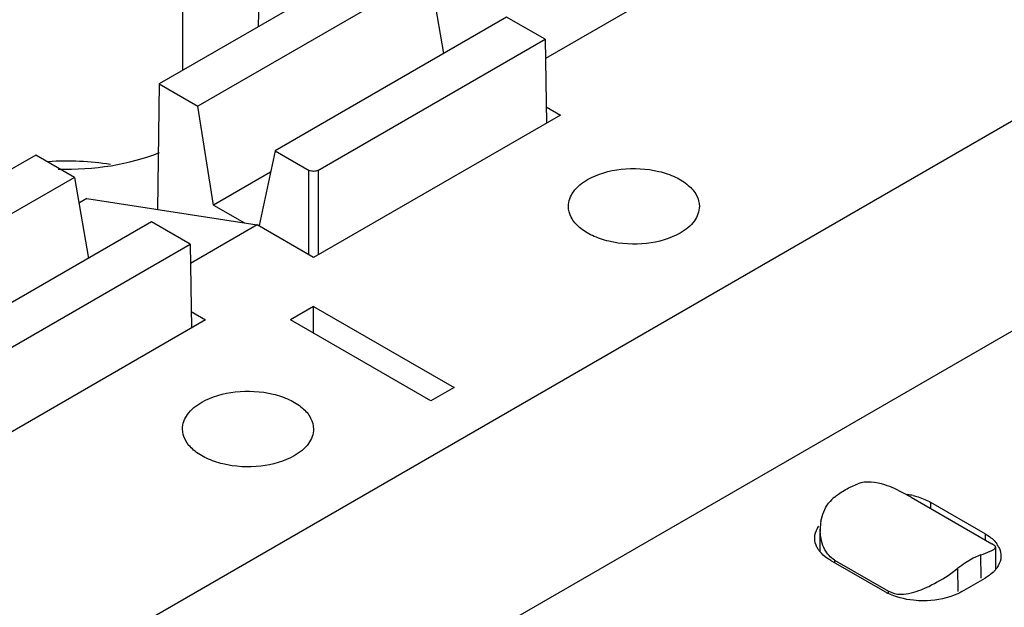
# Model space of a CAD drawing. Header units: inches. Extents: x 0 to 22, y 0 to 17.
# Tile 8 of 51: x 2.783 to 3.138, y 14.176 to 14.388. Entities that reach past the tile are written whole.
import ezdxf

# ---------------------------------------------------------------- set-up
doc = ezdxf.new("R2010")
doc.units = ezdxf.units.IN
doc.header["$LTSCALE"] = 1.21
doc.header["$MEASUREMENT"] = 0
doc.layers.get('0').update_dxf_attribs({"linetype": 'CONTINUOUS'})

msp = doc.modelspace()

# ---------------------------------------------------------------- linework, layer by layer
at = {"color": 7, "linetype": 'CONTINUOUS'}
for p, q in [((2.5223502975, 13.9944118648), (3.6693109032, 14.6566525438)), ((2.5295284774, 13.9227638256), (3.6764890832, 14.5850045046)), ((2.8413220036, 14.4241890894), (2.8413220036, 14.3696054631)), ((2.9164884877, 14.4130056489), (2.8329719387, 14.3647842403)), ((2.8690354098, 14.408187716), (2.868691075, 14.3854080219)), ((2.9304079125, 14.4049687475), (2.8468913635, 14.3567473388)), ((2.9304079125, 14.4049687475), (2.9354887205, 14.3757547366)), ((3.0269267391, 14.4055009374), (2.9722707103, 14.3739432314)), ((2.9582467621, 14.3888949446), (2.8747302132, 14.3406735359)), ((2.972166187, 14.3808580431), (2.9582467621, 14.3888949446)), ((2.8901935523, 14.3335280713), (2.972166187, 14.3808580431)), ((2.972166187, 14.3808580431), (2.9726237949, 14.3505846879)), ((2.8329719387, 14.3647842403), (2.8322866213, 14.3194466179)), ((2.8329719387, 14.3647842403), (2.8468913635, 14.3567473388)), ((2.8525657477, 14.3210459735), (2.8468913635, 14.3567473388)), ((2.9725338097, 14.3565377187), (2.9777339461, 14.3535352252)), ((2.9777339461, 14.3535352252), (2.8886496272, 14.3020990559)), ((2.7884297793, 14.3390661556), (2.7049132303, 14.290844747)), ((2.8023492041, 14.3310292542), (2.7884297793, 14.3390661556)), ((2.8747302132, 14.3406735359), (2.8689792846, 14.3137236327)), ((2.8747302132, 14.3406735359), (2.8871057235, 14.3335280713)), ((2.8730679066, 14.3328836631), (2.8525657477, 14.3210459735)), ((2.8869793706, 14.3030634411), (2.8869793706, 14.3336010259)), ((2.8903199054, 14.3336010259), (2.8903199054, 14.3030634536)), ((2.8023492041, 14.3310292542), (2.7188326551, 14.2828078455)), ((2.8023492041, 14.3310292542), (2.8074300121, 14.3018152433)), ((2.8068616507, 14.3233823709), (2.8039695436, 14.3217125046)), ((2.8068616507, 14.3233823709), (2.8682452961, 14.313880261)), ((2.8525657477, 14.3210459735), (2.8637788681, 14.3145716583)), ((2.8301880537, 14.3149554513), (2.7466715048, 14.2667340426)), ((2.8441074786, 14.3069185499), (2.8301880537, 14.3149554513)), ((2.8682452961, 14.313880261), (2.8442120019, 14.3000037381)), ((2.8886496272, 14.3020990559), (2.8682452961, 14.313880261)), ((2.7621348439, 14.259588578), (2.8441074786, 14.3069185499)), ((2.8441074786, 14.3069185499), (2.8445650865, 14.2766451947)), ((2.8444751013, 14.2825982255), (2.8496752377, 14.2795957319)), ((2.8886496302, 14.284417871), (2.8802979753, 14.2795957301)), ((2.8886496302, 14.2747735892), (2.8886496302, 14.284417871)), ((2.8886496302, 14.284417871), (2.9393269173, 14.2551574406)), ((2.8496752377, 14.2795957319), (2.7605909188, 14.2281595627)), ((2.9309752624, 14.2503352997), (2.8802979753, 14.2795957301)), ((2.9393269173, 14.2551574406), (2.9309752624, 14.2503352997)), ((3.082147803, 14.2192480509), (3.084912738, 14.2204462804)), ((3.1042317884, 14.2156081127), (3.0982201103, 14.2187248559)), ((3.1042318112, 14.2156082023), (3.1332815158, 14.198835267)), ((3.1113604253, 14.2114922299), (3.1113604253, 14.2136996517)), ((3.1308476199, 14.2024479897), (3.1113604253, 14.2136996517)), ((3.0713565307, 14.1961106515), (3.0713865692, 14.2040423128)), ((3.1308476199, 14.2024479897), (3.1308476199, 14.200240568)), ((3.1340806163, 14.1983279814), (3.1332816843, 14.1988350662)), ((3.134352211, 14.1971016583), (3.1346149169, 14.1976070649)), ((3.1346148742, 14.197607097), (3.1346746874, 14.1896929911)), ((3.1266245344, 14.1935677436), (3.1238363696, 14.1919555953)), ((3.1293924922, 14.1947642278), (3.1266245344, 14.1935677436)), ((3.1294559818, 14.1863636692), (3.1293924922, 14.1947642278)), ((3.0751699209, 14.1928037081), (3.0946571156, 14.1815520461)), ((3.0765610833, 14.1929365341), (3.076557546, 14.1920025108)), ((3.0765610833, 14.1929365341), (3.0960480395, 14.1816850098)), ((3.1184827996, 14.1880372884), (3.1210713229, 14.1899535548)), ((3.1211036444, 14.1815467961), (3.1210719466, 14.1899531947)), ((3.1224959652, 14.1815520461), (3.1308476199, 14.1863741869)), ((3.0960505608, 14.1810163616), (3.0960480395, 14.1816850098)), ((3.0960480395, 14.1816850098), (3.0981763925, 14.1808391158))]:
    msp.add_line(p, q, dxfattribs=at)
for centre, radius, start, end in [((3.0846422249, 14.2055530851), 0.0129017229, 128.6054751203, 142.1999843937), ((3.0979518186, 14.1867692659), 0.0302212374, 76.6777119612, 80.6530994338), ((3.0889184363, 14.203978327), 0.0175320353, 179.790957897, 182.414501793), ((3.0885716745, 14.2039875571), 0.0171852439, 170.0412779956, 179.817513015), ((3.1278507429, 14.1935279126), 0.0089522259, 29.4288793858, 35.5028191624), ((3.0789066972, 14.2022455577), 0.0098575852, 215.4742043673, 218.7599090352), ((3.1430907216, 14.1624644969), 0.0352200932, 123.1399937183, 128.6951441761), ((3.1264330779, 14.1963597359), 0.0107264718, 318.014628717, 321.3301250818), ((3.1271205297, 14.1958088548), 0.0098455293, 321.3334032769, 324.5271193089), ((3.1042860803, 14.1982532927), 0.0192781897, 240.0347589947, 243.4737349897)]:
    msp.add_arc(centre, radius, start, end, dxfattribs=at)
for centre, start_param, end_param in [((2.7995653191, 14.3680802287), -1.6230287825, -0.9688418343), ((2.7995653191, 14.3028004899), 1.3002730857, 1.6824689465)]:
    msp.add_ellipse(centre, major_axis=(0.0590551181, -0), ratio=0.5774314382, start_param=start_param, end_param=end_param, dxfattribs=at)
for points, knots in [([(2.8901935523, 14.3335280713), (2.8897382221, 14.3332651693), (2.8886496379, 14.333145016), (2.8875610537, 14.3332651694), (2.8871057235, 14.3335280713)], [0, 0, 0, 0, 0.5000000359, 1, 1, 1, 1]), ([(2.9874775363, 14.3302282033), (2.9911322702, 14.3323384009), (2.9998677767, 14.3347025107), (3.0109128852, 14.3341432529), (3.0190224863, 14.3314407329), (3.0237653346, 14.328548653), (3.02697854, 14.324894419), (3.0278018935, 14.3219464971), (3.0278025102, 14.3205839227)], [0, 0, 0, 0, 0.2699311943, 0.5613185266, 0.6954613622, 0.8131323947, 0.912847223, 1, 1, 1, 1]), ([(2.980559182, 14.3205839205), (2.9805583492, 14.3224240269), (2.9821680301, 14.3265299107), (2.9855239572, 14.3291002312), (2.9874775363, 14.3302282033)], [0, 0, 0, 0, 0.4492511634, 1, 1, 1, 1]), ([(3.0208841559, 14.3109396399), (3.017229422, 14.3088294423), (3.0084939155, 14.3064653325), (2.997448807, 14.3070245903), (2.9893392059, 14.3097271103), (2.9845963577, 14.3126191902), (2.9813831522, 14.3162734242), (2.9805597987, 14.3192213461), (2.980559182, 14.3205839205)], [0, 0, 0, 0, 0.2699311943, 0.5613185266, 0.6954613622, 0.8131323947, 0.912847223, 1, 1, 1, 1]), ([(3.0278025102, 14.3205839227), (3.027803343, 14.3187438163), (3.0261936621, 14.3146379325), (3.022837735, 14.312067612), (3.0208841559, 14.3109396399)], [0, 0, 0, 0, 0.4492511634, 1, 1, 1, 1]), ([(2.8482832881, 14.2498591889), (2.851938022, 14.2519693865), (2.8606735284, 14.2543334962), (2.871718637, 14.2537742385), (2.879828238, 14.2510717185), (2.8845710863, 14.2481796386), (2.8877842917, 14.2445254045), (2.8886076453, 14.2415774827), (2.8886082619, 14.2402149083)], [0, 0, 0, 0, 0.2699311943, 0.5613185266, 0.6954613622, 0.8131323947, 0.912847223, 1, 1, 1, 1]), ([(2.8413649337, 14.2402149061), (2.841364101, 14.2420550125), (2.8429737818, 14.2461608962), (2.8463297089, 14.2487312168), (2.8482832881, 14.2498591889)], [0, 0, 0, 0, 0.4492511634, 1, 1, 1, 1]), ([(2.8816899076, 14.2305706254), (2.8780351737, 14.2284604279), (2.8692996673, 14.2260963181), (2.8582545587, 14.2266555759), (2.8501449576, 14.2293580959), (2.8454021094, 14.2322501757), (2.842188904, 14.2359044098), (2.8413655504, 14.2388523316), (2.8413649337, 14.2402149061)], [0, 0, 0, 0, 0.2699311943, 0.5613185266, 0.6954613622, 0.8131323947, 0.912847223, 1, 1, 1, 1]), ([(2.8886082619, 14.2402149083), (2.8886090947, 14.2383748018), (2.8869994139, 14.2342689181), (2.8836434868, 14.2316985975), (2.8816899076, 14.2305706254)], [0, 0, 0, 0, 0.4492511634, 1, 1, 1, 1]), ([(3.0982201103, 14.2187248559), (3.0970693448, 14.2192321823), (3.0929041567, 14.2208576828), (3.0879834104, 14.2215494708), (3.0849133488, 14.2204459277)], [0, 0, 0, 0, 0.2782369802, 1, 1, 1, 1]), ([(3.0765921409, 14.2156352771), (3.0770433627, 14.2159947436), (3.0788032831, 14.2173330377), (3.080689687, 14.2185101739), (3.082147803, 14.2192480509)], [0, 0, 0, 0, 0.2609135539, 1, 1, 1, 1]), ([(3.1049156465, 14.216177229), (3.1055089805, 14.216036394), (3.107733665, 14.2154325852), (3.1098916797, 14.214547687), (3.1113604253, 14.2136996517)], [0, 0, 0, 0, 0.2644710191, 1, 1, 1, 1]), ([(3.0694047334, 14.2008406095), (3.0694047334, 14.2012099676), (3.0695339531, 14.2027452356), (3.0702030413, 14.2042071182), (3.0708789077, 14.2051563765)], [0, 0, 0, 0, 0.240680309, 1, 1, 1, 1]), ([(3.0708789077, 14.1965248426), (3.0706421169, 14.1968574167), (3.0698320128, 14.1981594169), (3.0694047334, 14.1997151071), (3.0694047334, 14.2008406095)], [0, 0, 0, 0, 0.2661815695, 1, 1, 1, 1]), ([(3.1308476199, 14.2024479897), (3.1312932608, 14.2021906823), (3.1328956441, 14.2011721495), (3.1343346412, 14.1998560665), (3.1351386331, 14.1987268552)], [0, 0, 0, 0, 0.2707257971, 1, 1, 1, 1]), ([(3.1293918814, 14.1947645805), (3.1305005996, 14.1951613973), (3.1321804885, 14.1958377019), (3.1338880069, 14.1966384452), (3.134352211, 14.1971016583)], [0, 0, 0, 0, 0.6423079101, 1, 1, 1, 1]), ([(3.1346149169, 14.1976070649), (3.1346144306, 14.1976657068), (3.1345455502, 14.1979724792), (3.1342793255, 14.1981806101), (3.1340806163, 14.1983279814)], [0, 0, 0, 0, 0.1916231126, 1, 1, 1, 1]), ([(3.1356478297, 14.1979265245), (3.1358043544, 14.197648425), (3.1363447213, 14.1965514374), (3.1366128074, 14.1953145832), (3.1366128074, 14.1944110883)], [0, 0, 0, 0, 0.2610159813, 1, 1, 1, 1]), ([(3.0751699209, 14.1928037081), (3.0747718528, 14.1930335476), (3.0733217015, 14.1939462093), (3.0720052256, 14.1950952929), (3.0712199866, 14.1960741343)], [0, 0, 0, 0, 0.2680934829, 1, 1, 1, 1]), ([(3.1366128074, 14.1944110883), (3.1366128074, 14.1940417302), (3.1364835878, 14.1925064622), (3.1358144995, 14.1910445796), (3.1351386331, 14.1900953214)], [0, 0, 0, 0, 0.240680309, 1, 1, 1, 1]), ([(3.1077967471, 14.1822294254), (3.1087274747, 14.1825953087), (3.1124425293, 14.1842364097), (3.1159655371, 14.1862992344), (3.1184827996, 14.1880372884)], [0, 0, 0, 0, 0.2463780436, 1, 1, 1, 1]), ([(3.1344062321, 14.1891843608), (3.1341680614, 14.1889194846), (3.1331013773, 14.1878412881), (3.1318512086, 14.1869536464), (3.1308476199, 14.1863741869)], [0, 0, 0, 0, 0.2351101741, 1, 1, 1, 1]), ([(3.1085765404, 14.1782232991), (3.1074102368, 14.1782232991), (3.103000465, 14.1784507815), (3.098585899, 14.1795499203), (3.0956762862, 14.1810045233)], [0, 0, 0, 0, 0.263913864, 1, 1, 1, 1]), ([(3.0981763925, 14.1808391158), (3.0989265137, 14.1806571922), (3.1022191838, 14.1803311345), (3.1054688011, 14.1813142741), (3.1077967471, 14.1822294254)], [0, 0, 0, 0, 0.2358116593, 1, 1, 1, 1]), ([(3.1224959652, 14.1815520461), (3.1215447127, 14.1810028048), (3.117174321, 14.1789766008), (3.1122791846, 14.1782232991), (3.1085765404, 14.1782232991)], [0, 0, 0, 0, 0.228788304, 1, 1, 1, 1])]:
    msp.add_open_spline(points, degree=3, knots=knots, dxfattribs=at)
for points in [[(3.0716453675, 14.2069595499), (3.0720553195, 14.2092834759), (3.0730010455, 14.2115964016), (3.0744478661, 14.2134606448)], [(3.0730945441, 14.1966733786), (3.0720287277, 14.1986666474), (3.0714971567, 14.2009814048), (3.071401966, 14.2032397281)], [(3.0765610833, 14.1929365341), (3.0750896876, 14.1937860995), (3.0738956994, 14.1951750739), (3.0730945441, 14.1966733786)]]:
    msp.add_open_spline(points, degree=3, dxfattribs=at)

doc.saveas('drawing.dxf')
